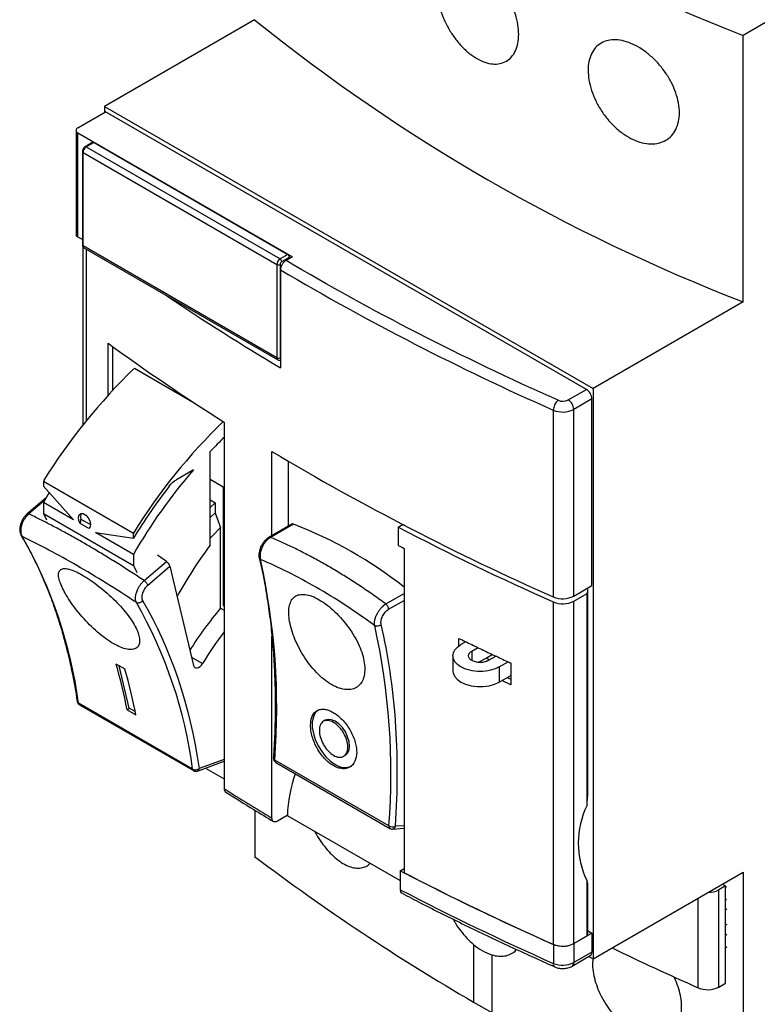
# Model space of a CAD drawing. Header units: inches. Extents: x 0.5 to 21.5, y 0.5 to 16.5.
# Tile 16 of 21: x 17.9 to 19.8, y 11.4 to 13.9. Entities that reach past the tile are written whole.
import ezdxf

# ---------------------------------------------------------------- set-up
doc = ezdxf.new("R2010")
doc.units = ezdxf.units.IN
doc.header["$LTSCALE"] = 2
doc.header["$MEASUREMENT"] = 0

msp = doc.modelspace()

# ---------------------------------------------------------------- linework, layer by layer
for p, q in [((20.2094, 14.1374), (19.7292, 13.8601)), ((18.4904, 13.8998), (18.1098, 13.6801)), ((19.7292, 13.1847), (19.7292, 13.8601)), ((18.1098, 13.6801), (19.3486, 12.965)), ((18.1098, 13.6801), (18.1098, 13.6651)), ((18.0422, 13.626), (18.1126, 13.6667)), ((19.3319, 12.9628), (18.1126, 13.6667)), ((18.0376, 13.6196), (18.0376, 13.3554)), ((18.0422, 13.6132), (18.5864, 13.299)), ((18.0422, 13.3489), (18.0422, 13.6132)), ((18.0803, 13.589), (18.0608, 13.5777)), ((18.0832, 13.5887), (18.0637, 13.5774)), ((18.0637, 13.5774), (18.5551, 13.2938)), ((18.0832, 13.5887), (18.5746, 13.305)), ((18.0537, 13.5654), (18.0537, 13.3291)), ((18.0554, 13.563), (18.5467, 13.2793)), ((18.0554, 13.3267), (18.0554, 13.563)), ((18.0537, 13.3423), (18.0422, 13.3489)), ((18.055, 13.3243), (18.055, 12.8724)), ((18.5467, 13.043), (18.0554, 13.3267)), ((18.0578, 13.3213), (18.5492, 13.0376)), ((18.0632, 13.3182), (18.0632, 12.8826)), ((18.5746, 13.305), (18.5551, 13.2938)), ((18.5467, 13.2793), (18.5467, 13.043)), ((18.5551, 13.2793), (18.5551, 13.043)), ((18.5593, 13.2865), (18.5788, 13.2978)), ((18.5864, 13.299), (18.5701, 13.2896)), ((18.5788, 13.2978), (18.5788, 13.2946)), ((18.5562, 13.2655), (18.5562, 13.0173)), ((19.7292, 13.1847), (19.3486, 12.965)), ((18.1188, 12.9475), (18.1188, 13.0797)), ((18.1299, 13.0717), (18.1299, 12.9595)), ((18.1858, 13.0162), (18.3372, 12.9288)), ((19.2859, 12.9362), (19.3319, 12.9628)), ((19.3486, 12.965), (19.3486, 11.519)), ((19.3459, 12.9387), (19.2998, 12.9121)), ((19.3459, 12.4655), (19.3459, 12.9387)), ((19.248, 12.4369), (19.248, 12.9101)), ((19.2998, 12.4389), (19.2998, 12.9121)), ((18.413, 12.88), (18.413, 11.9509)), ((18.3779, 12.568), (18.3779, 12.8051)), ((18.5343, 12.592), (18.5343, 12.8053)), ((18.5753, 12.781), (18.5753, 12.6157)), ((18.3354, 12.7587), (18.2921, 12.7337)), ((17.9548, 12.7305), (18.183, 12.5987)), ((17.9548, 12.7305), (17.9548, 12.7176)), ((18.3779, 12.7349), (18.411, 12.7158)), ((17.9548, 12.7176), (18.031, 12.6322)), ((18.411, 12.7158), (18.411, 12.4152)), ((17.9617, 12.6881), (17.9136, 12.6469)), ((17.9573, 12.6807), (17.9179, 12.6469)), ((17.9695, 12.7011), (17.9548, 12.6762)), ((18.3779, 12.6827), (18.3902, 12.6756)), ((17.9548, 12.6762), (17.9548, 12.6479)), ((18.031, 12.6322), (17.9548, 12.6762)), ((18.3779, 12.6637), (18.3902, 12.6756)), ((18.3902, 12.6756), (18.3902, 12.6498)), ((17.9548, 12.6479), (18.183, 12.5161)), ((17.9548, 12.6479), (17.9624, 12.6323)), ((18.0501, 12.634), (18.0742, 12.6201)), ((18.3902, 12.6498), (18.3779, 12.6377)), ((18.0697, 12.6099), (18.048, 12.6224)), ((18.4041, 12.4083), (18.4041, 12.6123)), ((18.5847, 12.6211), (18.5264, 12.5875)), ((18.5891, 12.6213), (18.5309, 12.5876)), ((18.8548, 12.6133), (18.8632, 12.6182)), ((18.8548, 12.6133), (18.8548, 12.5674)), ((18.8703, 12.6182), (18.8632, 12.6182)), ((17.9012, 12.5896), (17.8986, 12.5921)), ((18.183, 12.5445), (18.0867, 12.6001)), ((18.0867, 12.6001), (18.183, 12.5858)), ((18.183, 12.5858), (18.183, 12.5987)), ((18.8695, 12.5597), (18.8695, 11.7377)), ((18.183, 12.5445), (18.183, 12.5161)), ((18.267, 12.5266), (18.2441, 12.5429)), ((18.183, 12.5161), (18.1919, 12.4982)), ((18.2103, 12.4781), (18.267, 12.5266)), ((18.2191, 12.466), (18.2758, 12.5145)), ((18.2758, 12.5145), (18.3355, 12.263)), ((19.2998, 12.4389), (19.3459, 12.4655)), ((18.8233, 12.4188), (18.8695, 12.4454)), ((19.2998, 12.426), (19.3336, 12.4455)), ((19.3336, 11.9088), (19.3336, 12.4455)), ((19.3353, 11.9308), (19.3353, 12.4537)), ((18.4041, 12.4083), (18.413, 12.4032)), ((18.411, 12.4152), (18.413, 12.4141)), ((18.8302, 12.4053), (18.8695, 12.428)), ((19.248, 11.5561), (19.248, 12.4241)), ((19.2998, 11.558), (19.2998, 12.426)), ((18.5343, 11.8763), (18.5343, 12.3361)), ((19.0085, 12.3114), (19.0085, 12.3317)), ((19.0265, 12.3232), (19.0135, 12.3157)), ((19.0413, 12.2996), (19.057, 12.3086)), ((18.3304, 12.2842), (18.3584, 12.2681)), ((18.9933, 12.2875), (18.9933, 12.2489)), ((19.0413, 12.2996), (19.0413, 12.2755)), ((19.0585, 12.2709), (19.0773, 12.2818)), ((19.0773, 12.2818), (19.0936, 12.2912)), ((19.1028, 12.2869), (19.0831, 12.2755)), ((18.1618, 12.2532), (18.1395, 12.266)), ((18.1721, 12.1551), (18.1468, 12.2618)), ((19.1109, 12.2594), (19.1333, 12.2723)), ((19.1109, 12.2594), (19.1109, 12.2208)), ((19.1401, 12.2691), (19.1401, 12.214)), ((19.1109, 12.2208), (19.1401, 12.2377)), ((19.1312, 12.2326), (19.1401, 12.2283)), ((19.1401, 12.214), (19.1177, 12.2247)), ((18.3333, 12.0002), (18.0438, 12.1674)), ((18.0461, 12.1634), (18.3357, 11.9963)), ((18.1671, 12.1507), (18.1721, 12.1551)), ((18.1877, 12.1461), (18.1721, 12.1551)), ((18.1671, 12.1507), (18.1893, 12.1379)), ((18.6694, 12.1239), (18.665, 12.1214)), ((18.7162, 12.0328), (18.7206, 12.0353)), ((18.3456, 11.9954), (18.413, 12.0201)), ((18.413, 12.0248), (18.3499, 12.0017)), ((18.5381, 12.0281), (18.5381, 12.0279)), ((18.8311, 11.8561), (18.5416, 12.0232)), ((18.544, 12.0171), (18.8335, 11.8499)), ((18.3656, 12.0028), (18.413, 11.9754)), ((19.3336, 11.9088), (19.3346, 11.9308)), ((18.4906, 11.8962), (18.4906, 11.7786)), ((18.5734, 11.8828), (18.5482, 11.8682)), ((18.5734, 11.8828), (18.8598, 11.7175)), ((18.8695, 11.8568), (18.8478, 11.8553)), ((18.8402, 11.8484), (18.8695, 11.8503)), ((18.8598, 11.7428), (18.8695, 11.7484)), ((18.8598, 11.7428), (18.8598, 11.6946)), ((19.3486, 11.519), (19.7292, 11.7387)), ((19.7292, 11.7387), (19.7292, 11.0633)), ((19.3336, 11.5775), (19.3336, 11.7169)), ((19.3352, 11.7105), (19.3336, 11.7169)), ((19.3353, 11.5858), (19.3353, 11.7105)), ((19.677, 11.7086), (19.6847, 11.7041)), ((19.6847, 11.7041), (19.6673, 11.6941)), ((19.6673, 11.4478), (19.6673, 11.6941)), ((19.6847, 11.4579), (19.6847, 11.7041)), ((19.6847, 11.7009), (19.6883, 11.703)), ((19.6154, 11.4459), (19.6154, 11.673)), ((19.6847, 11.6688), (19.6883, 11.6708)), ((19.6883, 11.6451), (19.6847, 11.643)), ((19.6883, 11.6065), (19.6847, 11.6045)), ((19.3459, 11.5846), (19.3116, 11.5649)), ((19.3353, 11.5898), (19.337, 11.5898)), ((19.337, 11.5898), (19.3459, 11.5846)), ((19.3459, 11.5846), (19.3459, 11.5364)), ((19.6883, 11.5808), (19.6847, 11.5787)), ((19.0455, 11.5557), (19.0455, 11.4098)), ((19.248, 11.5561), (19.248, 11.5079)), ((19.2998, 11.558), (19.3336, 11.5775)), ((19.2998, 11.558), (19.2998, 11.5098)), ((19.3459, 11.5364), (19.2998, 11.5098)), ((19.6883, 11.5487), (19.6847, 11.5466)), ((19.0919, 11.5293), (19.0919, 11.383)), ((19.2957, 11.5008), (19.3418, 11.5274)), ((19.338, 11.5252), (19.3486, 11.519)), ((19.6673, 11.4478), (19.6847, 11.4579)), ((19.0455, 11.4098), (19.0919, 11.383))]:
    msp.add_line(p, q)
at = {"flags": 128}
for points in [[(18.048, 12.6224), (18.0445, 12.6307), (18.0436, 12.6387), (18.0454, 12.6449), (18.0497, 12.6481), (18.0556, 12.6478), (18.0621, 12.644), (18.068, 12.6375), (18.0723, 12.6293), (18.0741, 12.6211), (18.0732, 12.6142), (18.0697, 12.6099)], [(18.3779, 12.5854), (18.3849, 12.5928), (18.4041, 12.6123)], [(19.0864, 12.2774), (19.083, 12.2791), (19.0773, 12.2818)], [(18.3355, 12.263), (18.3368, 12.2599), (18.3389, 12.2577), (18.3416, 12.2567), (18.3449, 12.2568), (18.3485, 12.2582), (18.352, 12.2606), (18.3554, 12.264), (18.3584, 12.2681)], [(18.9933, 12.2489), (18.9937, 12.2445), (18.9972, 12.2358), (19.0038, 12.2278), (19.0135, 12.2208), (19.0255, 12.2153), (19.0394, 12.2114), (19.0545, 12.2094), (19.0699, 12.2094), (19.0849, 12.2114), (19.0988, 12.2153), (19.1109, 12.2208)], [(18.6537, 12.1512), (18.6515, 12.1499), (18.6444, 12.1426), (18.6394, 12.1326), (18.6368, 12.1202), (18.6368, 12.1061), (18.6394, 12.0909), (18.6444, 12.0751), (18.6515, 12.0595), (18.6606, 12.0448), (18.6712, 12.0317), (18.6828, 12.0206), (18.695, 12.0121)], [(18.7206, 12.0353), (18.7206, 12.0353), (18.7263, 12.0406), (18.7299, 12.0486), (18.7312, 12.0587), (18.7299, 12.0703), (18.7263, 12.0824), (18.7206, 12.0944), (18.7131, 12.1054), (18.7044, 12.1146), (18.695, 12.1214), (18.6856, 12.1254), (18.6769, 12.1263), (18.6694, 12.1239)]]:
    msp.add_lwpolyline(points, dxfattribs=at)
for centre, radius, start, end in [((21.3934, 18.1735), 4.6233, 231.1034, 248.902), ((21.3934, 17.4981), 4.6233, 231.1034, 248.902), ((18.0446, 13.6196), 0.00688, 110.7834, 249.2166), ((18.0735, 13.5621), 0.0182, 122.6055, 177.3945), ((18.062, 13.575), 0.00297, 54.3832, 114.2981), ((18.0815, 13.5863), 0.00297, 54.3818, 114.314), ((18.0566, 13.5657), 0.00297, 185.707, 245.6243), ((18.0454, 13.3561), 0.00792, 185.6948, 245.6253), ((18.0566, 13.3294), 0.00297, 185.6948, 245.6253), ((18.0612, 13.326), 0.00582, 173.7012, 234.9867), ((18.5697, 13.2974), 0.00908, 2.6055, 57.3945), ((18.5649, 13.2785), 0.0182, 122.6055, 177.3945), ((18.5509, 13.2874), 0.00908, 242.6097, 297.3905), ((18.5502, 13.2861), 0.00908, 2.6055, 57.3945), ((18.5642, 13.2789), 0.00908, 122.6053, 177.3949), ((21.9275, 18.9777), 6.6329, 239.45105, 246.17262), ((21.4412, 17.8893), 5.6621, 235.9106, 239.3679), ((21.2847, 17.4258), 5.3769, 233.9282, 237.7187), ((18.5509, 13.0511), 0.00908, 242.6097, 297.3905), ((18.5525, 13.0424), 0.00581, 173.6743, 235.2807), ((18.5581, 13.0427), 0.00303, 174.6806, 230.9292), ((19.2218, 11.9419), 1.4925, 133.9603, 148.1007), ((19.3156, 12.9373), 0.0303, 2.6055, 57.3945), ((19.2823, 12.9091), 0.0344, 130.5773, 178.29), ((19.2719, 12.9635), 0.0307, 247.1677, 297.1325), ((19.2696, 12.9107), 0.0303, 2.6055, 57.3945), ((19.2718, 12.9667), 0.0614, 247.1677, 297.1325), ((19.4514, 11.8091), 1.4941, 134.142, 148.0967), ((19.3103, 11.9255), 1.2819, 134.3613, 136.67), ((21.9174, 18.4838), 6.6099, 239.21443, 246.18061), ((19.373, 11.8596), 1.373, 139.0903, 150.0766), ((18.0648, 12.6401), 0.0159, 148.6734, 202.5082), ((18.587, 12.6166), 0.00509, 65.5665, 117.2811), ((18.1906, 11.5945), 1.1014, 51.9489, 68.7882), ((22.0588, 18.7659), 6.9368, 242.4916, 246.09605), ((16.8912, 12.0133), 1.1629, 7.6117, 29.704), ((18.5287, 12.583), 0.0051, 65.5669, 117.2751), ((19.2348, 11.923), 1.0725, 143.0312, 151.3102), ((21.8982, 18.4034), 6.5819, 242.45877, 242.60248), ((16.8168, 12.1557), 1.7298, 355.6081, 12.5424), ((18.2533, 12.5073), 0.0236, 17.6394, 54.5375), ((19.3147, 12.4537), 0.0205, 336.437, 14.7741), ((19.2718, 12.4935), 0.0614, 247.1677, 297.1325), ((17.1807, 11.8462), 1.1629, 7.6117, 29.704), ((19.1617, 11.7743), 0.988, 140.0752, 147.7373), ((19.2718, 12.4807), 0.0614, 247.1676, 297.1401), ((17.1064, 11.9886), 1.7298, 355.6081, 12.5424), ((19.2132, 11.7432), 1.0031, 142.9119, 148.4499), ((16.8643, 11.9002), 1.3266, 10.8884, 16.01), ((16.8866, 11.8873), 1.3266, 10.8884, 16.01), ((18.0489, 12.1677), 0.00508, 183.8407, 237.5354), ((18.5438, 12.0285), 0.00566, 185.6034, 247.4635), ((18.5478, 12.0221), 0.00628, 169.5245, 233.2961), ((18.7192, 12.0454), 0.0411, 234.0172, 294.6724), ((18.3386, 12.0007), 0.00528, 184.8938, 235.5631), ((18.3416, 12.0065), 0.0118, 239.6367, 290.4317), ((18.3427, 12.0021), 0.00726, 294.6249, 357.1831), ((18.934, 11.8691), 0.3608, 160.6722, 177.8239), ((21.5177, 16.8599), 5.8084, 237.68851, 239.09317), ((19.5289, 11.8128), 0.2177, 153.8443, 206.1557), ((18.8373, 11.855), 0.00627, 169.493, 233.6106), ((18.8403, 11.8733), 0.0195, 242.0573, 292.6751), ((18.838, 11.858), 0.0102, 299.3761, 344.7286), ((18.8397, 11.8554), 0.00704, 273.9066, 297.1594), ((21.8044, 16.1631), 5.4959, 232.9177, 239.8687), ((22.0609, 17.9022), 6.9416, 242.53866, 246.09441), ((22.0649, 17.911), 6.9513, 242.6327, 246.09359), ((22.0609, 17.854), 6.9416, 242.53866, 246.09441), ((19.6406, 11.7442), 0.0567, 269.7759, 298.0201), ((19.3144, 11.5858), 0.0209, 336.5787, 359.7819), ((19.1352, 11.6592), 0.1369, 229.1058, 251.5717), ((19.2718, 11.6127), 0.0614, 247.1676, 297.1401), ((19.2721, 11.6145), 0.0632, 247.5579, 286.1858), ((19.3365, 11.5352), 0.00944, 304.0564, 7.2558), ((22.4663, 17.879), 7.0365, 244.14071, 246.09926), ((19.2566, 11.5063), 0.00875, 169.8708, 238.336), ((19.2718, 11.5645), 0.0614, 247.1677, 297.1325), ((19.2904, 11.5086), 0.00944, 304.0303, 7.2584), ((19.6393, 11.5025), 0.0614, 247.1872, 297.1318)]:
    msp.add_arc(centre, radius, start, end)
for points, knots in [([(18.9513, 13.9831), (18.9513, 13.9911), (18.9519, 13.9985), (18.9545, 14.0124), (18.9565, 14.0188), (18.9616, 14.0303), (18.9647, 14.0353), (18.9721, 14.044), (18.9764, 14.0476), (18.9858, 14.053), (18.991, 14.0549), (19.0022, 14.057), (19.0082, 14.0572), (19.0206, 14.0559), (19.0271, 14.0544), (19.0405, 14.0496), (19.0472, 14.0465), (19.0609, 14.0386), (19.0678, 14.0339), (19.0813, 14.0231), (19.0878, 14.0171), (19.1006, 14.0039), (19.1068, 13.9966), (19.1183, 13.9815), (19.1237, 13.9735), (19.1337, 13.9567), (19.1381, 13.9482), (19.1458, 13.9309), (19.1492, 13.922), (19.1546, 13.9045), (19.1566, 13.8958), (19.1594, 13.8789), (19.1601, 13.8705), (19.1601, 13.8548), (19.1594, 13.8473), (19.1567, 13.8333), (19.1546, 13.8268), (19.1493, 13.8152), (19.1459, 13.81), (19.1381, 13.8011), (19.1337, 13.7975), (19.1239, 13.7918), (19.1184, 13.7897), (19.1069, 13.7874), (19.1008, 13.7871), (19.088, 13.7882), (19.0813, 13.7897), (19.0679, 13.7943), (19.0611, 13.7974), (19.0473, 13.8053), (19.0405, 13.81), (19.0273, 13.8208), (19.0207, 13.827), (19.0082, 13.8404), (19.0023, 13.8477), (18.9911, 13.863), (18.9859, 13.8713), (18.9764, 13.8881), (18.9722, 13.8967), (18.9648, 13.9144), (18.9616, 13.9233), (18.9565, 13.9409), (18.9546, 13.9497), (18.9519, 13.9669), (18.9513, 13.9752), (18.9513, 13.9831)], [0, 0, 0, 0, 0.03125, 0.03125, 0.0625, 0.0625, 0.09375, 0.09375, 0.125, 0.125, 0.15625, 0.15625, 0.1875, 0.1875, 0.21875, 0.21875, 0.25, 0.25, 0.28125, 0.28125, 0.3125, 0.3125, 0.34375, 0.34375, 0.375, 0.375, 0.40625, 0.40625, 0.4375, 0.4375, 0.46875, 0.46875, 0.5, 0.5, 0.53125, 0.53125, 0.5625, 0.5625, 0.59375, 0.59375, 0.625, 0.625, 0.65625, 0.65625, 0.6875, 0.6875, 0.71875, 0.71875, 0.75, 0.75, 0.78125, 0.78125, 0.8125, 0.8125, 0.84375, 0.84375, 0.875, 0.875, 0.90625, 0.90625, 0.9375, 0.9375, 0.96875, 0.96875, 1, 1, 1, 1]), ([(19.3362, 13.7714), (19.3362, 13.7794), (19.3369, 13.7869), (19.3398, 13.8009), (19.342, 13.8075), (19.3476, 13.8194), (19.3511, 13.8246), (19.3594, 13.8337), (19.3642, 13.8375), (19.3747, 13.8436), (19.3804, 13.8458), (19.3929, 13.8486), (19.3996, 13.8491), (19.4133, 13.8486), (19.4206, 13.8474), (19.4354, 13.8435), (19.4429, 13.8408), (19.4579, 13.8338), (19.4656, 13.8295), (19.4805, 13.8196), (19.4877, 13.814), (19.5018, 13.8016), (19.5087, 13.7948), (19.5214, 13.7804), (19.5273, 13.7728), (19.5384, 13.7567), (19.5433, 13.7484), (19.5519, 13.7316), (19.5556, 13.7229), (19.5616, 13.7056), (19.5638, 13.6971), (19.5669, 13.6803), (19.5677, 13.6719), (19.5677, 13.6562), (19.5669, 13.6486), (19.5639, 13.6344), (19.5616, 13.6278), (19.5557, 13.6158), (19.552, 13.6104), (19.5433, 13.6011), (19.5384, 13.5972), (19.5275, 13.5909), (19.5215, 13.5885), (19.5087, 13.5855), (19.502, 13.5848), (19.4879, 13.5852), (19.4805, 13.5862), (19.4657, 13.5899), (19.4582, 13.5926), (19.4429, 13.5996), (19.4354, 13.6039), (19.4208, 13.6138), (19.4135, 13.6195), (19.3996, 13.6322), (19.393, 13.639), (19.3806, 13.6536), (19.3747, 13.6615), (19.3642, 13.6778), (19.3595, 13.6861), (19.3512, 13.7033), (19.3477, 13.7121), (19.3392, 13.7381), (19.3362, 13.7554), (19.3362, 13.7714)], [0, 0, 0, 0, 0.03125, 0.03125, 0.0625, 0.0625, 0.09375, 0.09375, 0.125, 0.125, 0.15625, 0.15625, 0.1875, 0.1875, 0.21875, 0.21875, 0.25, 0.25, 0.28125, 0.28125, 0.3125, 0.3125, 0.34375, 0.34375, 0.375, 0.375, 0.40625, 0.40625, 0.4375, 0.4375, 0.46875, 0.46875, 0.5, 0.5, 0.53125, 0.53125, 0.5625, 0.5625, 0.59375, 0.59375, 0.625, 0.625, 0.65625, 0.65625, 0.6875, 0.6875, 0.71875, 0.71875, 0.75, 0.75, 0.78125, 0.78125, 0.8125, 0.8125, 0.84375, 0.84375, 0.875, 0.875, 0.90625, 0.90625, 0.9375, 0.9375, 1, 1, 1, 1]), ([(18.0608, 13.5777), (18.0599, 13.5771), (18.0578, 13.5756), (18.0553, 13.5722), (18.0539, 13.5685), (18.0537, 13.5662), (18.0537, 13.5654)], [0, 0, 0, 0, 0.231029, 0.522821, 0.827587, 1, 1, 1, 1]), ([(18.0537, 13.3291), (18.0538, 13.3278), (18.054, 13.3256), (18.0556, 13.3228), (18.0572, 13.3218), (18.0579, 13.3213)], [0, 0, 0, 0, 0.400026, 0.739876, 1, 1, 1, 1]), ([(18.5701, 13.2896), (18.5665, 13.2875), (18.5629, 13.2836), (18.5577, 13.2748), (18.5562, 13.2697), (18.5562, 13.2655)], [0, 0, 0, 0, 0.5, 0.5, 1, 1, 1, 1]), ([(18.5493, 13.0377), (18.5494, 13.0376), (18.5504, 13.0368), (18.5527, 13.0365), (18.5549, 13.0365), (18.556, 13.037), (18.5562, 13.0371)], [0, 0, 0, 0, 0.0843252, 0.5105025, 0.909593, 1, 1, 1, 1]), ([(17.9138, 12.6471), (17.9116, 12.6451), (17.9073, 12.641), (17.902, 12.6331), (17.8981, 12.625), (17.8957, 12.617), (17.8947, 12.6094), (17.8949, 12.6005), (17.8972, 12.5953), (17.8988, 12.5918)], [0, 0, 0, 0, 0.147143, 0.287606, 0.421687, 0.549611, 0.67151, 0.78741, 1, 1, 1, 1]), ([(17.9179, 12.6469), (17.917, 12.6462), (17.9154, 12.6447), (17.9129, 12.6422), (17.9106, 12.6395), (17.9084, 12.6365), (17.9063, 12.6334), (17.9044, 12.6301), (17.9027, 12.6267), (17.9004, 12.6214), (17.898, 12.6136), (17.8972, 12.6051), (17.8978, 12.5983), (17.8991, 12.5934), (17.9006, 12.5908), (17.9012, 12.5896)], [0, 0, 0, 0, 0.0504584, 0.1020064, 0.154433, 0.2075021, 0.2609579, 0.3145328, 0.3679548, 0.4209567, 0.5591569, 0.7176355, 0.8169509, 0.9113569, 1, 1, 1, 1]), ([(17.9136, 12.6469), (17.9136, 12.6469), (17.9139, 12.6475), (17.9153, 12.6477), (17.917, 12.6472), (17.9179, 12.6469)], [0, 0, 0, 0, 0.009998, 0.504999, 1, 1, 1, 1]), ([(18.2103, 12.4781), (18.2048, 12.4817), (18.1939, 12.489), (18.1775, 12.4996), (18.1612, 12.51), (18.1451, 12.5203), (18.129, 12.5303), (18.113, 12.5401), (18.0972, 12.5497), (18.0814, 12.5591), (18.0658, 12.5682), (18.0503, 12.5772), (18.035, 12.5859), (18.0198, 12.5943), (18.0048, 12.6026), (17.9899, 12.6106), (17.9751, 12.6184), (17.9606, 12.6259), (17.9461, 12.6331), (17.9319, 12.6402), (17.9225, 12.6447), (17.9179, 12.6469)], [0, 0, 0, 0, 0.052632, 0.105267, 0.157904, 0.210541, 0.263175, 0.315806, 0.368434, 0.421062, 0.473688, 0.526313, 0.578939, 0.631566, 0.684195, 0.736826, 0.78946, 0.842096, 0.894733, 0.947368, 1, 1, 1, 1]), ([(17.8983, 12.592), (17.9033, 12.5837), (17.9163, 12.562), (17.9354, 12.5246), (17.9558, 12.48), (17.9745, 12.4335), (17.9913, 12.3853), (18.0063, 12.3353), (18.0195, 12.2836), (18.0306, 12.2303), (18.0375, 12.1929), (18.0402, 12.173), (18.0403, 12.1719)], [0, 0, 0, 0, 0.07075, 0.186233, 0.301632, 0.416958, 0.532222, 0.647435, 0.762603, 0.877736, 0.99284, 1, 1, 1, 1]), ([(18.1908, 12.4224), (18.1391, 12.4567), (18.0885, 12.4881), (17.9914, 12.5441), (17.945, 12.5688), (17.9012, 12.5896)], [0, 0, 0, 0, 0.5, 0.5, 1, 1, 1, 1]), ([(18.5264, 12.5875), (18.5245, 12.5863), (18.5207, 12.5837), (18.5152, 12.5782), (18.5104, 12.5716), (18.5063, 12.5643), (18.5033, 12.5565), (18.5015, 12.5489), (18.501, 12.5415), (18.5017, 12.5373), (18.5021, 12.5352)], [0, 0, 0, 0, 0.123411, 0.24743, 0.371963, 0.496922, 0.622237, 0.747859, 0.873762, 1, 1, 1, 1]), ([(18.5309, 12.5876), (18.53, 12.5871), (18.5283, 12.5861), (18.5257, 12.5842), (18.5232, 12.582), (18.5207, 12.5796), (18.5183, 12.5769), (18.516, 12.574), (18.5139, 12.5709), (18.5109, 12.566), (18.5073, 12.5585), (18.5049, 12.5496), (18.5041, 12.542), (18.5043, 12.5362), (18.505, 12.5329), (18.5054, 12.5314)], [0, 0, 0, 0, 0.050124, 0.101313, 0.153358, 0.206028, 0.25907, 0.312224, 0.365222, 0.417803, 0.555665, 0.713092, 0.81405, 0.909986, 1, 1, 1, 1]), ([(18.8233, 12.4188), (18.818, 12.4226), (18.8074, 12.4303), (18.7916, 12.4414), (18.7758, 12.4523), (18.76, 12.4629), (18.7443, 12.4733), (18.7285, 12.4833), (18.7129, 12.4931), (18.6973, 12.5027), (18.6817, 12.5119), (18.6663, 12.5208), (18.6509, 12.5294), (18.6355, 12.5378), (18.6203, 12.5458), (18.6051, 12.5536), (18.5901, 12.561), (18.5751, 12.5682), (18.5602, 12.575), (18.5455, 12.5815), (18.5357, 12.5856), (18.5309, 12.5876)], [0, 0, 0, 0, 0.052639, 0.105276, 0.157912, 0.210546, 0.263179, 0.31581, 0.368441, 0.421071, 0.4737, 0.526329, 0.578957, 0.631586, 0.684215, 0.736844, 0.789473, 0.842104, 0.894735, 0.947367, 1, 1, 1, 1]), ([(18.502, 12.5355), (18.5023, 12.5342), (18.5071, 12.5156), (18.5145, 12.4783), (18.5241, 12.4237), (18.5315, 12.3675), (18.5372, 12.3099), (18.5409, 12.251), (18.5428, 12.1908), (18.5426, 12.1295), (18.5411, 12.0752), (18.5388, 12.041), (18.5379, 12.0279)], [0, 0, 0, 0, 0.009126, 0.124193, 0.239231, 0.354245, 0.469239, 0.584216, 0.699178, 0.814125, 0.929057, 1, 1, 1, 1]), ([(18.5054, 12.5314), (18.5044, 12.5321), (18.5027, 12.5332), (18.5024, 12.5349), (18.5022, 12.5356)], [0, 0, 0, 0, 0.624389, 1, 1, 1, 1]), ([(18.7949, 12.3642), (18.7452, 12.4004), (18.6955, 12.4328), (18.5985, 12.4888), (18.5511, 12.5125), (18.5054, 12.5314)], [0, 0, 0, 0, 0.5, 0.5, 1, 1, 1, 1]), ([(18.132, 12.3184), (18.1386, 12.3147), (18.1447, 12.3116), (18.1564, 12.3069), (18.162, 12.3052), (18.172, 12.3034), (18.1764, 12.3032), (18.1843, 12.3042), (18.1877, 12.3053), (18.1931, 12.3089), (18.1951, 12.3114), (18.198, 12.3174), (18.1987, 12.3209), (18.1989, 12.3288), (18.1983, 12.3333), (18.1959, 12.343), (18.1941, 12.3481), (18.1892, 12.3591), (18.1861, 12.3649), (18.1788, 12.3768), (18.1747, 12.3829), (18.1653, 12.3955), (18.16, 12.4019), (18.1488, 12.4147), (18.1429, 12.421), (18.1237, 12.4401), (18.1099, 12.4523), (18.0886, 12.469), (18.0816, 12.4741), (18.0678, 12.4835), (18.0609, 12.4879), (18.0479, 12.4954), (18.0418, 12.4986), (18.0304, 12.5036), (18.0251, 12.5056), (18.0158, 12.5081), (18.0117, 12.5087), (18.0046, 12.5086), (18.0017, 12.5079), (17.9972, 12.5052), (17.9955, 12.5032), (17.9935, 12.498), (17.9931, 12.4949), (17.9934, 12.4875), (17.9942, 12.4833), (17.997, 12.474), (17.9989, 12.4689), (18.0038, 12.4579), (18.0068, 12.452), (18.0137, 12.4398), (18.0177, 12.4335), (18.0265, 12.4203), (18.0314, 12.4134), (18.0418, 12.3999), (18.0474, 12.3931), (18.0653, 12.3726), (18.0782, 12.3595), (18.0986, 12.3418), (18.1053, 12.3364), (18.1188, 12.3266), (18.1255, 12.3222), (18.132, 12.3184)], [0, 0, 0, 0, 0.03125, 0.03125, 0.0625, 0.0625, 0.09375, 0.09375, 0.125, 0.125, 0.15625, 0.15625, 0.1875, 0.1875, 0.21875, 0.21875, 0.25, 0.25, 0.28125, 0.28125, 0.3125, 0.3125, 0.34375, 0.34375, 0.375, 0.375, 0.4375, 0.4375, 0.46875, 0.46875, 0.5, 0.5, 0.53125, 0.53125, 0.5625, 0.5625, 0.59375, 0.59375, 0.625, 0.625, 0.65625, 0.65625, 0.6875, 0.6875, 0.71875, 0.71875, 0.75, 0.75, 0.78125, 0.78125, 0.8125, 0.8125, 0.84375, 0.84375, 0.875, 0.875, 0.9375, 0.9375, 0.96875, 0.96875, 1, 1, 1, 1]), ([(18.1908, 12.4224), (18.1904, 12.4231), (18.1898, 12.4245), (18.189, 12.4269), (18.1885, 12.4296), (18.1883, 12.4327), (18.1884, 12.4376), (18.1896, 12.445), (18.1927, 12.4536), (18.1967, 12.4613), (18.2008, 12.4677), (18.2054, 12.4734), (18.2087, 12.4765), (18.2103, 12.4781)], [0, 0, 0, 0, 0.0524593, 0.1071127, 0.1638271, 0.222417, 0.2826433, 0.4287648, 0.5794178, 0.6857362, 0.7926654, 0.8980699, 1, 1, 1, 1]), ([(18.2191, 12.466), (18.2163, 12.4635), (18.2136, 12.4604), (18.2091, 12.4534), (18.2072, 12.4496), (18.2049, 12.442), (18.2043, 12.4382), (18.2045, 12.4315), (18.2052, 12.4286), (18.2066, 12.4263)], [0, 0, 0, 0, 0.25, 0.25, 0.5, 0.5, 0.75, 0.75, 1, 1, 1, 1]), ([(18.2103, 12.4781), (18.2122, 12.4767), (18.2144, 12.4746), (18.2177, 12.47), (18.2187, 12.4677), (18.2191, 12.466)], [0, 0, 0, 0, 0.5, 0.5, 1, 1, 1, 1]), ([(18.6856, 12.2144), (18.6922, 12.2106), (18.6985, 12.2077), (18.7108, 12.2035), (18.7169, 12.2022), (18.7281, 12.2014), (18.7333, 12.2018), (18.743, 12.2043), (18.7474, 12.2063), (18.755, 12.2118), (18.7583, 12.2152), (18.7636, 12.2234), (18.7657, 12.228), (18.7687, 12.2384), (18.7695, 12.2442), (18.77, 12.2563), (18.7697, 12.2628), (18.7677, 12.2764), (18.7661, 12.2836), (18.7617, 12.2981), (18.7589, 12.3055), (18.7522, 12.3206), (18.7483, 12.3283), (18.7396, 12.3434), (18.7348, 12.3509), (18.7189, 12.3731), (18.7068, 12.387), (18.6874, 12.4054), (18.6808, 12.411), (18.6677, 12.4211), (18.661, 12.4255), (18.6479, 12.4331), (18.6417, 12.4361), (18.6297, 12.4406), (18.6239, 12.4421), (18.6134, 12.4434), (18.6085, 12.4433), (18.5997, 12.4415), (18.5958, 12.4398), (18.5892, 12.435), (18.5863, 12.4319), (18.5818, 12.4244), (18.5801, 12.42), (18.5777, 12.4101), (18.5771, 12.4046), (18.5769, 12.3926), (18.5774, 12.3862), (18.5794, 12.3726), (18.5809, 12.3654), (18.5849, 12.3506), (18.5875, 12.343), (18.5935, 12.3274), (18.5971, 12.3194), (18.6049, 12.3037), (18.6093, 12.2959), (18.6239, 12.2726), (18.635, 12.258), (18.6535, 12.2388), (18.6597, 12.233), (18.6725, 12.2227), (18.6791, 12.2181), (18.6856, 12.2144)], [0, 0, 0, 0, 0.03125, 0.03125, 0.0625, 0.0625, 0.09375, 0.09375, 0.125, 0.125, 0.15625, 0.15625, 0.1875, 0.1875, 0.21875, 0.21875, 0.25, 0.25, 0.28125, 0.28125, 0.3125, 0.3125, 0.34375, 0.34375, 0.375, 0.375, 0.4375, 0.4375, 0.46875, 0.46875, 0.5, 0.5, 0.53125, 0.53125, 0.5625, 0.5625, 0.59375, 0.59375, 0.625, 0.625, 0.65625, 0.65625, 0.6875, 0.6875, 0.71875, 0.71875, 0.75, 0.75, 0.78125, 0.78125, 0.8125, 0.8125, 0.84375, 0.84375, 0.875, 0.875, 0.9375, 0.9375, 0.96875, 0.96875, 1, 1, 1, 1]), ([(18.2066, 12.4263), (18.2048, 12.4242), (18.2019, 12.4223), (18.1958, 12.4208), (18.1927, 12.4213), (18.1908, 12.4224)], [0, 0, 0, 0, 0.5, 0.5, 1, 1, 1, 1]), ([(18.7949, 12.3642), (18.7948, 12.3651), (18.7945, 12.367), (18.7944, 12.3701), (18.7946, 12.3736), (18.7954, 12.3786), (18.7972, 12.3854), (18.8006, 12.3931), (18.8046, 12.4001), (18.8089, 12.406), (18.8136, 12.4113), (18.8185, 12.4156), (18.8217, 12.4178), (18.8233, 12.4188)], [0, 0, 0, 0, 0.055661, 0.113782, 0.1742, 0.236684, 0.36529, 0.494723, 0.598059, 0.702016, 0.804757, 0.904561, 1, 1, 1, 1]), ([(18.8114, 12.3663), (18.8107, 12.3693), (18.8107, 12.3727), (18.8119, 12.3801), (18.8131, 12.384), (18.8167, 12.3915), (18.819, 12.3951), (18.8243, 12.4011), (18.8272, 12.4036), (18.8302, 12.4053)], [0, 0, 0, 0, 0.25, 0.25, 0.5, 0.5, 0.75, 0.75, 1, 1, 1, 1]), ([(18.8302, 12.4053), (18.8302, 12.4076), (18.8295, 12.4102), (18.827, 12.4151), (18.8252, 12.4173), (18.8233, 12.4188)], [0, 0, 0, 0, 0.5, 0.5, 1, 1, 1, 1]), ([(18.8114, 12.3663), (18.8093, 12.3645), (18.8063, 12.3632), (18.8002, 12.3624), (18.7971, 12.363), (18.7949, 12.3642)], [0, 0, 0, 0, 0.5, 0.5, 1, 1, 1, 1]), ([(18.8478, 11.8553), (18.8538, 11.9479), (18.8538, 12.0374), (18.8416, 12.2085), (18.8295, 12.2899), (18.8114, 12.3663)], [0, 0, 0, 0, 0.5, 0.5, 1, 1, 1, 1]), ([(19.0085, 12.3317), (19.0194, 12.3264), (19.0411, 12.3157), (19.0739, 12.3), (19.1069, 12.2844), (19.129, 12.2742), (19.1401, 12.2691)], [0, 0, 0, 0, 0.25, 0.499998, 0.749998, 1, 1, 1, 1]), ([(19.1109, 12.2594), (19.1045, 12.2557), (19.0969, 12.2528), (19.0802, 12.2488), (19.0712, 12.2478), (19.0532, 12.2478), (19.0442, 12.2488), (19.0275, 12.2528), (19.0198, 12.2557), (19.0071, 12.2631), (19.002, 12.2675), (18.9951, 12.2771), (18.9933, 12.2823), (18.9933, 12.2927), (18.9951, 12.2979), (19.002, 12.3076), (19.0071, 12.312), (19.0135, 12.3157)], [0, 0, 0, 0, 0.125, 0.125, 0.25, 0.25, 0.375, 0.375, 0.5, 0.5, 0.625, 0.625, 0.75, 0.75, 0.875, 0.875, 1, 1, 1, 1]), ([(19.0831, 12.2755), (19.0824, 12.2751), (19.081, 12.2744), (19.0788, 12.2734), (19.0764, 12.2726), (19.073, 12.2716), (19.0682, 12.2707), (19.0602, 12.2702), (19.0504, 12.2714), (19.0408, 12.2752), (19.0343, 12.2807), (19.0323, 12.2864), (19.0331, 12.291), (19.0349, 12.2942), (19.0376, 12.2972), (19.0401, 12.2988), (19.0413, 12.2996)], [0, 0, 0, 0, 0.030197, 0.060153, 0.090136, 0.120416, 0.185452, 0.250716, 0.380323, 0.500065, 0.619806, 0.749413, 0.814449, 0.879713, 0.939801, 1, 1, 1, 1]), ([(18.0403, 12.1726), (18.0405, 12.1714), (18.041, 12.169), (18.043, 12.1657), (18.0451, 12.1643), (18.0462, 12.1635)], [0, 0, 0, 0, 0.335282, 0.656568, 1, 1, 1, 1]), ([(18.6898, 12.0091), (18.6936, 12.0069), (18.6974, 12.0051), (18.705, 12.0025), (18.7087, 12.0017), (18.7159, 12.0011), (18.7193, 12.0013), (18.7258, 12.0026), (18.7289, 12.0037), (18.7372, 12.0085), (18.7417, 12.0136), (18.7477, 12.0266), (18.7493, 12.0346), (18.7493, 12.0478), (18.7489, 12.0525), (18.7473, 12.062), (18.7462, 12.0668), (18.7431, 12.0766), (18.7412, 12.0816), (18.7369, 12.0912), (18.7344, 12.096), (18.7288, 12.1054), (18.7257, 12.1098), (18.7192, 12.1183), (18.7158, 12.1223), (18.7086, 12.1297), (18.7049, 12.1331), (18.6973, 12.1391), (18.6935, 12.1418), (18.6857, 12.1462), (18.6819, 12.148), (18.6745, 12.1506), (18.6709, 12.1515), (18.6639, 12.1523), (18.6606, 12.1522), (18.6544, 12.151), (18.6515, 12.15), (18.6436, 12.1454), (18.6394, 12.1405), (18.6338, 12.1278), (18.6324, 12.1198), (18.6324, 12.1066), (18.6327, 12.1019), (18.6342, 12.0924), (18.6353, 12.0875), (18.6381, 12.0776), (18.6399, 12.0725), (18.644, 12.0627), (18.6463, 12.0579), (18.6516, 12.0483), (18.6545, 12.0438), (18.6607, 12.0352), (18.664, 12.031), (18.671, 12.0235), (18.6746, 12.0201), (18.6821, 12.014), (18.6859, 12.0113), (18.6898, 12.0091)], [0, 0, 0, 0, 0.03125, 0.03125, 0.0625, 0.0625, 0.09375, 0.09375, 0.125, 0.125, 0.1875, 0.1875, 0.25, 0.25, 0.28125, 0.28125, 0.3125, 0.3125, 0.34375, 0.34375, 0.375, 0.375, 0.40625, 0.40625, 0.4375, 0.4375, 0.46875, 0.46875, 0.5, 0.5, 0.53125, 0.53125, 0.5625, 0.5625, 0.59375, 0.59375, 0.625, 0.625, 0.6875, 0.6875, 0.75, 0.75, 0.78125, 0.78125, 0.8125, 0.8125, 0.84375, 0.84375, 0.875, 0.875, 0.90625, 0.90625, 0.9375, 0.9375, 0.96875, 0.96875, 1, 1, 1, 1]), ([(18.6903, 12.1187), (18.6951, 12.116), (18.6998, 12.1122), (18.7065, 12.1053), (18.7086, 12.1028), (18.7126, 12.0975), (18.7145, 12.0947), (18.7196, 12.0861), (18.7223, 12.0799), (18.726, 12.0678), (18.727, 12.0618), (18.727, 12.0536), (18.7268, 12.051), (18.7259, 12.0462), (18.7252, 12.0439), (18.7224, 12.0379), (18.7197, 12.0348), (18.7128, 12.0308), (18.7088, 12.03), (18.7, 12.0308), (18.6952, 12.0324), (18.6857, 12.038), (18.681, 12.0418), (18.6745, 12.0487), (18.6724, 12.0512), (18.6685, 12.0566), (18.6667, 12.0594), (18.6618, 12.0682), (18.6591, 12.0744), (18.6556, 12.0866), (18.6547, 12.0926), (18.6546, 12.1008), (18.6549, 12.1034), (18.6558, 12.1082), (18.6564, 12.1104), (18.6591, 12.1164), (18.6617, 12.1195), (18.6683, 12.1233), (18.6722, 12.124), (18.6809, 12.1231), (18.6856, 12.1215), (18.6903, 12.1187)], [0, 0, 0, 0, 0.0625, 0.0625, 0.09375, 0.09375, 0.125, 0.125, 0.1875, 0.1875, 0.25, 0.25, 0.28125, 0.28125, 0.3125, 0.3125, 0.375, 0.375, 0.4375, 0.4375, 0.5, 0.5, 0.5625, 0.5625, 0.59375, 0.59375, 0.625, 0.625, 0.6875, 0.6875, 0.75, 0.75, 0.78125, 0.78125, 0.8125, 0.8125, 0.875, 0.875, 0.9375, 0.9375, 1, 1, 1, 1]), ([(18.5381, 12.0281), (18.5381, 12.028), (18.5379, 12.0271), (18.5383, 12.0249), (18.539, 12.023), (18.5394, 12.0219)], [0, 0, 0, 0, 0.0111819, 0.4744302, 1, 1, 1, 1]), ([(18.5394, 12.0219), (18.5402, 12.0207), (18.5415, 12.0189), (18.5433, 12.0174), (18.544, 12.0171), (18.544, 12.0171)], [0, 0, 0, 0, 0.667711, 0.97058, 1, 1, 1, 1]), ([(18.3333, 12.0002), (18.3355, 11.999), (18.3386, 11.9984), (18.3447, 11.9989), (18.3478, 12.0001), (18.3499, 12.0017)], [0, 0, 0, 0, 0.5, 0.5, 1, 1, 1, 1]), ([(18.413, 11.9509), (18.4132, 11.9492), (18.4135, 11.9458), (18.4152, 11.9429), (18.4167, 11.9423), (18.4171, 11.9422)], [0, 0, 0, 0, 0.435331, 0.870655, 1, 1, 1, 1]), ([(18.4171, 11.9422), (18.4407, 11.9272), (18.4805, 11.9019), (18.5218, 11.8774), (18.5386, 11.8675)], [0, 0, 0, 0, 0.593369, 1, 1, 1, 1]), ([(18.5482, 11.8682), (18.5445, 11.8661), (18.5409, 11.8658), (18.5358, 11.8687), (18.5343, 11.872), (18.5343, 11.8763)], [0, 0, 0, 0, 0.5, 0.5, 1, 1, 1, 1]), ([(18.6431, 11.8426), (18.6434, 11.8418), (18.6474, 11.8336), (18.6567, 11.819), (18.6707, 11.7997), (18.6861, 11.7829), (18.7022, 11.769), (18.7184, 11.7585), (18.7345, 11.7517), (18.7498, 11.7488), (18.7639, 11.7499), (18.7755, 11.754), (18.7812, 11.7593), (18.7836, 11.7614)], [0, 0, 0, 0, 0.009971, 0.111504, 0.213535, 0.315566, 0.417913, 0.520259, 0.622603, 0.724946, 0.82706, 0.929172, 1, 1, 1, 1]), ([(18.8337, 11.8501), (18.8343, 11.8497), (18.836, 11.8486), (18.8384, 11.8481), (18.84, 11.8484), (18.8402, 11.8484)], [0, 0, 0, 0, 0.308014, 0.910431, 1, 1, 1, 1]), ([(18.8598, 11.6946), (18.86, 11.6929), (18.8603, 11.6895), (18.8621, 11.6864), (18.8639, 11.6858), (18.8644, 11.6856)], [0, 0, 0, 0, 0.408095, 0.816181, 1, 1, 1, 1]), ([(18.8644, 11.6856), (18.8803, 11.6772), (18.9326, 11.6498), (19.0237, 11.6048), (19.1368, 11.5507), (19.2138, 11.5161), (19.252, 11.4989)], [0, 0, 0, 0, 0.127409, 0.419851, 0.712483, 1, 1, 1, 1]), ([(18.9941, 11.6198), (18.9957, 11.6169), (19.001, 11.6067), (19.0125, 11.5904), (19.0282, 11.5713), (19.0398, 11.5609), (19.0455, 11.5557)], [0, 0, 0, 0, 0.113447, 0.404081, 0.702041, 1, 1, 1, 1]), ([(19.0919, 11.5293), (19.0976, 11.5279), (19.1089, 11.5252), (19.1248, 11.5259), (19.1389, 11.5304), (19.1489, 11.5363), (19.1533, 11.5417), (19.1544, 11.5432)], [0, 0, 0, 0, 0.228886, 0.457772, 0.686656, 0.915541, 1, 1, 1, 1]), ([(19.3485, 11.5192), (19.348, 11.5156), (19.3467, 11.5058), (19.3486, 11.4874), (19.3531, 11.4653), (19.3608, 11.4428), (19.3712, 11.4206), (19.3841, 11.3993), (19.3991, 11.3794), (19.4159, 11.3617), (19.434, 11.3465), (19.4529, 11.3344), (19.472, 11.3256), (19.4909, 11.3205), (19.5089, 11.3191), (19.5256, 11.3217), (19.5404, 11.3279), (19.5529, 11.3377), (19.5627, 11.3508), (19.5695, 11.3668), (19.5732, 11.385), (19.5735, 11.4052), (19.5708, 11.4267), (19.5645, 11.4487), (19.5586, 11.4647), (19.5542, 11.4729), (19.5536, 11.4739)], [0, 0, 0, 0, 0.025029, 0.068964, 0.112898, 0.156832, 0.200765, 0.244724, 0.288683, 0.332715, 0.376748, 0.420893, 0.465038, 0.509299, 0.55356, 0.597871, 0.642181, 0.686409, 0.730637, 0.774667, 0.818695, 0.862525, 0.906355, 0.95012, 0.993886, 1, 1, 1, 1]), ([(19.252, 11.4989), (19.254, 11.4981), (19.2592, 11.4961), (19.2687, 11.4946), (19.2799, 11.495), (19.289, 11.4973), (19.294, 11.4999), (19.2957, 11.5008)], [0, 0, 0, 0, 0.144479, 0.3799769, 0.6185998, 0.8666038, 1, 1, 1, 1])]:
    msp.add_open_spline(points, degree=3, knots=knots)
for points in [[(19.26, 12.9352), (19.0156, 13.0437), (18.7852, 13.1621), (18.5701, 13.2896)], [(18.2738, 12.7172), (18.2793, 12.7243), (18.2857, 12.73), (18.2921, 12.7337)], [(18.2738, 12.7172), (18.2417, 12.6754), (18.2112, 12.6314), (18.183, 12.5858)], [(18.0501, 12.634), (18.0488, 12.6301), (18.048, 12.6263), (18.048, 12.6224)], [(18.3902, 12.6498), (18.3948, 12.6373), (18.3994, 12.6248), (18.4041, 12.6123)], [(18.2066, 12.4263), (18.2771, 12.3076), (18.3255, 12.1643), (18.3499, 12.0017)], [(18.0403, 12.1726), (18.0403, 12.1706), (18.0416, 12.1686), (18.0438, 12.1674)]]:
    msp.add_open_spline(points, degree=3)

doc.saveas('drawing.dxf')
